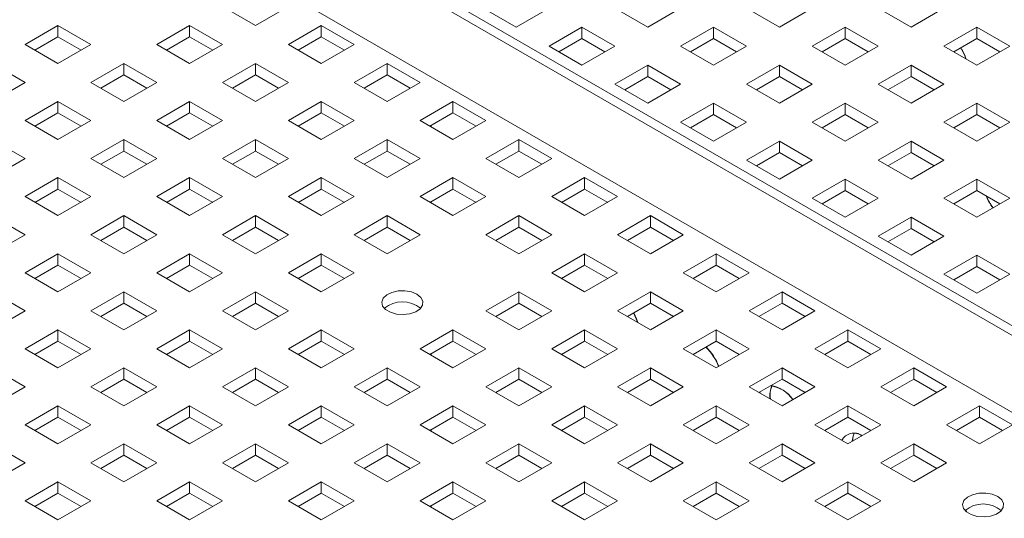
# Model space of a CAD drawing. Header units: inches. Extents: x 0 to 109, y 0 to 85.
# Tile 52 of 60: x 80.73 to 84.96, y 32.55 to 34.69. Entities that reach past the tile are written whole.
import ezdxf

# ---------------------------------------------------------------- set-up
doc = ezdxf.new("R2010")
doc.units = ezdxf.units.IN
doc.header["$MEASUREMENT"] = 0

msp = doc.modelspace()

# ---------------------------------------------------------------- linework, layer by layer
at = {"color": 7, "linetype": 'Continuous', "lineweight": 15, "ltscale": 5}
for p, q in [((89.2076, 30.9035), (77.5404, 37.6388)), ((77.6212, 37.6333), (89.2885, 30.898)), ((88.9663, 30.712), (77.2991, 37.4474)), ((77.2991, 37.4473), (88.9663, 30.7119)), ((81.7439, 34.6658), (81.6025, 34.7474)), ((81.8853, 34.7474), (81.7439, 34.6658)), ((82.8638, 34.6592), (82.7224, 34.7408)), ((83.0053, 34.7408), (82.8638, 34.6592)), ((83.4295, 34.6592), (83.2881, 34.7408)), ((83.5709, 34.7408), (83.4295, 34.6592)), ((83.9952, 34.6592), (83.8538, 34.7408)), ((84.1366, 34.7408), (83.9952, 34.6592)), ((84.5609, 34.6592), (84.4195, 34.7408)), ((84.7023, 34.7408), (84.5609, 34.6592)), ((80.754, 34.5841), (80.8954, 34.6658)), ((80.8954, 34.6658), (81.0368, 34.5841)), ((80.8954, 34.6658), (80.8954, 34.6169)), ((81.3197, 34.5841), (81.4611, 34.6658)), ((81.4611, 34.6658), (81.6025, 34.5841)), ((81.4611, 34.6658), (81.4611, 34.6169)), ((81.8853, 34.5841), (82.0268, 34.6658)), ((82.0268, 34.6658), (82.1682, 34.5841)), ((82.0268, 34.6658), (82.0268, 34.6169)), ((83.0053, 34.5775), (83.1467, 34.6592)), ((83.1467, 34.6592), (83.2881, 34.5775)), ((83.1467, 34.6592), (83.1467, 34.6103)), ((83.5709, 34.5775), (83.7124, 34.6592)), ((83.7124, 34.6592), (83.8538, 34.5775)), ((83.7124, 34.6592), (83.7124, 34.6103)), ((84.1366, 34.5775), (84.2781, 34.6592)), ((84.2781, 34.6592), (84.4195, 34.5775)), ((84.2781, 34.6592), (84.2781, 34.6103)), ((84.7023, 34.5775), (84.8437, 34.6592)), ((84.8437, 34.6592), (84.9852, 34.5775)), ((84.8437, 34.6592), (84.8437, 34.6103)), ((80.7963, 34.5597), (80.8954, 34.6169)), ((80.8954, 34.6169), (80.9945, 34.5597)), ((81.362, 34.5597), (81.4611, 34.6169)), ((81.4611, 34.6169), (81.5602, 34.5597)), ((81.9276, 34.5597), (82.0268, 34.6169)), ((82.0268, 34.6169), (82.1259, 34.5597)), ((83.0476, 34.5531), (83.1467, 34.6103)), ((83.1467, 34.6103), (83.2458, 34.5531)), ((83.6132, 34.5531), (83.7124, 34.6103)), ((83.7124, 34.6103), (83.8115, 34.5531)), ((84.1789, 34.5531), (84.2781, 34.6103)), ((84.2781, 34.6103), (84.3772, 34.5531)), ((84.7446, 34.5531), (84.8437, 34.6103)), ((84.8437, 34.6103), (84.9429, 34.5531)), ((80.8954, 34.5025), (80.754, 34.5841)), ((81.0368, 34.5841), (80.8954, 34.5025)), ((81.4611, 34.5025), (81.3197, 34.5841)), ((81.6025, 34.5841), (81.4611, 34.5025)), ((82.0268, 34.5025), (81.8853, 34.5841)), ((82.1682, 34.5841), (82.0268, 34.5025)), ((83.1467, 34.4959), (83.0053, 34.5775)), ((83.2881, 34.5775), (83.1467, 34.4959)), ((83.7124, 34.4959), (83.5709, 34.5775)), ((83.8538, 34.5775), (83.7124, 34.4959)), ((84.2781, 34.4959), (84.1366, 34.5775)), ((84.4195, 34.5775), (84.2781, 34.4959)), ((84.8437, 34.4959), (84.7023, 34.5775)), ((84.9852, 34.5775), (84.8437, 34.4959)), ((80.6126, 34.5025), (80.754, 34.4209)), ((81.0368, 34.4209), (81.1782, 34.5025)), ((81.1782, 34.5025), (81.3197, 34.4209)), ((81.1782, 34.5025), (81.1782, 34.4537)), ((81.6025, 34.4209), (81.7439, 34.5025)), ((81.7439, 34.5025), (81.8853, 34.4209)), ((81.7439, 34.5025), (81.7439, 34.4537)), ((82.1682, 34.4209), (82.3096, 34.5025)), ((82.3096, 34.5025), (82.451, 34.4209)), ((82.3096, 34.5025), (82.3096, 34.4537)), ((83.2881, 34.4142), (83.4295, 34.4959)), ((83.4295, 34.4959), (83.5709, 34.4142)), ((83.4295, 34.4959), (83.4295, 34.4471)), ((83.8538, 34.4142), (83.9952, 34.4959)), ((83.9952, 34.4959), (84.1366, 34.4142)), ((83.9952, 34.4959), (83.9952, 34.4471)), ((84.4195, 34.4142), (84.5609, 34.4959)), ((84.5609, 34.4959), (84.7023, 34.4142)), ((84.5609, 34.4959), (84.5609, 34.4471)), ((81.0791, 34.3964), (81.1782, 34.4537)), ((81.1782, 34.4537), (81.2774, 34.3964)), ((81.6448, 34.3964), (81.7439, 34.4537)), ((81.7439, 34.4537), (81.8431, 34.3964)), ((82.2105, 34.3964), (82.3096, 34.4537)), ((82.3096, 34.4537), (82.4087, 34.3964)), ((83.3304, 34.3898), (83.4295, 34.4471)), ((83.4295, 34.4471), (83.5287, 34.3898)), ((83.8961, 34.3898), (83.9952, 34.4471)), ((83.9952, 34.4471), (84.0943, 34.3898)), ((84.4618, 34.3898), (84.5609, 34.4471)), ((84.5609, 34.4471), (84.66, 34.3898)), ((80.754, 34.4209), (80.6126, 34.3392)), ((81.1782, 34.3392), (81.0368, 34.4209)), ((81.3197, 34.4209), (81.1782, 34.3392)), ((81.7439, 34.3392), (81.6025, 34.4209)), ((81.8853, 34.4209), (81.7439, 34.3392)), ((82.3096, 34.3392), (82.1682, 34.4209)), ((82.451, 34.4209), (82.3096, 34.3392)), ((83.4295, 34.3326), (83.2881, 34.4142)), ((83.5709, 34.4142), (83.4295, 34.3326)), ((83.9952, 34.3326), (83.8538, 34.4142)), ((84.1366, 34.4142), (83.9952, 34.3326)), ((84.5609, 34.3326), (84.4195, 34.4142)), ((84.7023, 34.4142), (84.5609, 34.3326)), ((80.754, 34.2576), (80.8954, 34.3392)), ((80.8954, 34.3392), (81.0368, 34.2576)), ((80.8954, 34.3392), (80.8954, 34.2904)), ((81.3197, 34.2576), (81.4611, 34.3392)), ((81.4611, 34.3392), (81.6025, 34.2576)), ((81.4611, 34.3392), (81.4611, 34.2904)), ((81.8853, 34.2576), (82.0268, 34.3392)), ((82.0268, 34.3392), (82.1682, 34.2576)), ((82.0268, 34.3392), (82.0268, 34.2904)), ((82.451, 34.2576), (82.5925, 34.3392)), ((82.5925, 34.3392), (82.7339, 34.2576)), ((82.5925, 34.3392), (82.5925, 34.2904)), ((83.5709, 34.251), (83.7124, 34.3326)), ((83.7124, 34.3326), (83.8538, 34.251)), ((83.7124, 34.3326), (83.7124, 34.2838)), ((84.1366, 34.251), (84.2781, 34.3326)), ((84.2781, 34.3326), (84.4195, 34.251)), ((84.2781, 34.3326), (84.2781, 34.2838)), ((84.7023, 34.251), (84.8437, 34.3326)), ((84.8437, 34.3326), (84.9852, 34.251)), ((84.8437, 34.3326), (84.8437, 34.2838)), ((80.7963, 34.2332), (80.8954, 34.2904)), ((80.8954, 34.2904), (80.9945, 34.2332)), ((81.362, 34.2332), (81.4611, 34.2904)), ((81.4611, 34.2904), (81.5602, 34.2332)), ((81.9276, 34.2332), (82.0268, 34.2904)), ((82.0268, 34.2904), (82.1259, 34.2332)), ((82.4933, 34.2332), (82.5925, 34.2904)), ((82.5925, 34.2904), (82.6916, 34.2332)), ((83.6132, 34.2265), (83.7124, 34.2838)), ((83.7124, 34.2838), (83.8115, 34.2265)), ((84.1789, 34.2265), (84.2781, 34.2838)), ((84.2781, 34.2838), (84.3772, 34.2265)), ((84.7446, 34.2265), (84.8437, 34.2838)), ((84.8437, 34.2838), (84.9429, 34.2265)), ((80.8954, 34.1759), (80.754, 34.2576)), ((81.0368, 34.2576), (80.8954, 34.1759)), ((81.4611, 34.1759), (81.3197, 34.2576)), ((81.6025, 34.2576), (81.4611, 34.1759)), ((82.0268, 34.1759), (81.8853, 34.2576)), ((82.1682, 34.2576), (82.0268, 34.1759)), ((82.5925, 34.1759), (82.451, 34.2576)), ((82.499, 34.2364), (82.499, 34.2299)), ((82.7339, 34.2576), (82.5925, 34.1759)), ((83.7124, 34.1693), (83.5709, 34.251)), ((83.8538, 34.251), (83.7124, 34.1693)), ((84.2781, 34.1693), (84.1366, 34.251)), ((84.4195, 34.251), (84.2781, 34.1693)), ((84.8437, 34.1693), (84.7023, 34.251)), ((84.9852, 34.251), (84.8437, 34.1693)), ((80.6126, 34.1759), (80.754, 34.0943)), ((81.0368, 34.0943), (81.1782, 34.1759)), ((81.1782, 34.1759), (81.3197, 34.0943)), ((81.1782, 34.1759), (81.1782, 34.1271)), ((81.6025, 34.0943), (81.7439, 34.1759)), ((81.7439, 34.1759), (81.8853, 34.0943)), ((81.7439, 34.1759), (81.7439, 34.1271)), ((82.1682, 34.0943), (82.3096, 34.1759)), ((82.3096, 34.1759), (82.451, 34.0943)), ((82.3096, 34.1759), (82.3096, 34.1271)), ((82.7339, 34.0943), (82.8753, 34.1759)), ((82.8753, 34.1759), (83.0167, 34.0943)), ((82.8753, 34.1759), (82.8753, 34.1271)), ((83.8538, 34.0877), (83.9952, 34.1693)), ((83.9952, 34.1693), (84.1366, 34.0877)), ((83.9952, 34.1693), (83.9952, 34.1205)), ((84.4195, 34.0877), (84.5609, 34.1693)), ((84.5609, 34.1693), (84.7023, 34.0877)), ((84.5609, 34.1693), (84.5609, 34.1205)), ((81.0791, 34.0699), (81.1782, 34.1271)), ((81.1782, 34.1271), (81.2774, 34.0699)), ((81.6448, 34.0699), (81.7439, 34.1271)), ((81.7439, 34.1271), (81.8431, 34.0699)), ((82.2105, 34.0699), (82.3096, 34.1271)), ((82.3096, 34.1271), (82.4087, 34.0699)), ((82.7762, 34.0699), (82.8753, 34.1271)), ((82.8753, 34.1271), (82.9744, 34.0699)), ((83.8961, 34.0633), (83.9952, 34.1205)), ((83.9952, 34.1205), (84.0943, 34.0633)), ((84.4618, 34.0633), (84.5609, 34.1205)), ((84.5609, 34.1205), (84.66, 34.0633)), ((80.754, 34.0943), (80.6126, 34.0127)), ((81.1782, 34.0127), (81.0368, 34.0943)), ((81.3197, 34.0943), (81.1782, 34.0127)), ((81.7439, 34.0127), (81.6025, 34.0943)), ((81.8853, 34.0943), (81.7439, 34.0127)), ((82.3096, 34.0127), (82.1682, 34.0943)), ((82.451, 34.0943), (82.3096, 34.0127)), ((82.8753, 34.0127), (82.7339, 34.0943)), ((83.0167, 34.0943), (82.8753, 34.0127)), ((83.9952, 34.006), (83.8538, 34.0877)), ((84.1366, 34.0877), (83.9952, 34.006)), ((84.5609, 34.006), (84.4195, 34.0877)), ((84.7023, 34.0877), (84.5609, 34.006)), ((80.754, 33.931), (80.8954, 34.0127)), ((80.8954, 34.0127), (81.0368, 33.931)), ((80.8954, 34.0127), (80.8954, 33.9638)), ((81.3197, 33.931), (81.4611, 34.0127)), ((81.4611, 34.0127), (81.6025, 33.931)), ((81.4611, 34.0127), (81.4611, 33.9638)), ((81.8853, 33.931), (82.0268, 34.0127)), ((82.0268, 34.0127), (82.1682, 33.931)), ((82.0268, 34.0127), (82.0268, 33.9638)), ((82.451, 33.931), (82.5925, 34.0127)), ((82.5925, 34.0127), (82.7339, 33.931)), ((82.5925, 34.0127), (82.5925, 33.9638)), ((83.0167, 33.931), (83.1581, 34.0127)), ((83.1581, 34.0127), (83.2996, 33.931)), ((83.1581, 34.0127), (83.1581, 33.9638)), ((84.1366, 33.9244), (84.2781, 34.006)), ((84.2781, 34.006), (84.4195, 33.9244)), ((84.2781, 34.006), (84.2781, 33.9572)), ((84.7023, 33.9244), (84.8437, 34.006)), ((84.8437, 34.006), (84.9852, 33.9244)), ((84.8437, 34.006), (84.8437, 33.9572)), ((80.8954, 33.8494), (80.754, 33.931)), ((80.7963, 33.9066), (80.8954, 33.9638)), ((80.8954, 33.9638), (80.9945, 33.9066)), ((81.0368, 33.931), (80.8954, 33.8494)), ((81.4611, 33.8494), (81.3197, 33.931)), ((81.362, 33.9066), (81.4611, 33.9638)), ((81.4611, 33.9638), (81.5602, 33.9066)), ((81.6025, 33.931), (81.4611, 33.8494)), ((82.0268, 33.8494), (81.8853, 33.931)), ((81.9276, 33.9066), (82.0268, 33.9638)), ((82.0268, 33.9638), (82.1259, 33.9066)), ((82.1682, 33.931), (82.0268, 33.8494)), ((82.5925, 33.8494), (82.451, 33.931)), ((82.4933, 33.9066), (82.5925, 33.9638)), ((82.5925, 33.9638), (82.6916, 33.9066)), ((82.7339, 33.931), (82.5925, 33.8494)), ((83.1581, 33.8494), (83.0167, 33.931)), ((83.059, 33.9066), (83.1581, 33.9638)), ((83.1581, 33.9638), (83.2573, 33.9066)), ((83.2996, 33.931), (83.1581, 33.8494)), ((84.1789, 33.9), (84.2781, 33.9572)), ((84.2781, 33.9572), (84.3772, 33.9)), ((84.7446, 33.9), (84.8437, 33.9572)), ((84.8437, 33.9572), (84.9429, 33.9)), ((82.499, 33.9098), (82.499, 33.9033)), ((84.2781, 33.8428), (84.1366, 33.9244)), ((84.4195, 33.9244), (84.2781, 33.8428)), ((84.8437, 33.8428), (84.7023, 33.9244)), ((84.9852, 33.9244), (84.8437, 33.8428)), ((80.6126, 33.8494), (80.754, 33.7677)), ((81.0368, 33.7677), (81.1782, 33.8494)), ((81.1782, 33.8494), (81.3197, 33.7677)), ((81.1782, 33.8494), (81.1782, 33.8005)), ((81.6025, 33.7677), (81.7439, 33.8494)), ((81.7439, 33.8494), (81.8853, 33.7677)), ((81.7439, 33.8494), (81.7439, 33.8005)), ((82.1682, 33.7677), (82.3096, 33.8494)), ((82.3096, 33.8494), (82.451, 33.7677)), ((82.3096, 33.8494), (82.3096, 33.8005)), ((82.7339, 33.7677), (82.8753, 33.8494)), ((82.8753, 33.8494), (83.0167, 33.7677)), ((82.8753, 33.8494), (82.8753, 33.8005)), ((83.2996, 33.7677), (83.441, 33.8494)), ((83.441, 33.8494), (83.5824, 33.7677)), ((83.441, 33.8494), (83.441, 33.8005)), ((84.4195, 33.7611), (84.5609, 33.8428)), ((84.5609, 33.8428), (84.7023, 33.7611)), ((84.5609, 33.8428), (84.5609, 33.7939)), ((80.754, 33.7677), (80.6126, 33.6861)), ((81.1782, 33.6861), (81.0368, 33.7677)), ((81.0791, 33.7433), (81.1782, 33.8005)), ((81.1782, 33.8005), (81.2774, 33.7433)), ((81.3197, 33.7677), (81.1782, 33.6861)), ((81.7439, 33.6861), (81.6025, 33.7677)), ((81.6448, 33.7433), (81.7439, 33.8005)), ((81.7439, 33.8005), (81.8431, 33.7433)), ((81.8853, 33.7677), (81.7439, 33.6861)), ((82.3096, 33.6861), (82.1682, 33.7677)), ((82.2105, 33.7433), (82.3096, 33.8005)), ((82.3096, 33.8005), (82.4087, 33.7433)), ((82.451, 33.7677), (82.3096, 33.6861)), ((82.8753, 33.6861), (82.7339, 33.7677)), ((82.7762, 33.7433), (82.8753, 33.8005)), ((82.8753, 33.8005), (82.9744, 33.7433)), ((83.0167, 33.7677), (82.8753, 33.6861)), ((83.441, 33.6861), (83.2996, 33.7677)), ((83.3419, 33.7433), (83.441, 33.8005)), ((83.441, 33.8005), (83.5401, 33.7433)), ((83.5824, 33.7677), (83.441, 33.6861)), ((84.4618, 33.7367), (84.5609, 33.7939)), ((84.5609, 33.7939), (84.66, 33.7367)), ((84.5609, 33.6795), (84.4195, 33.7611)), ((84.7023, 33.7611), (84.5609, 33.6795)), ((80.754, 33.6044), (80.8954, 33.6861)), ((80.8954, 33.6861), (81.0368, 33.6044)), ((80.8954, 33.6861), (80.8954, 33.6373)), ((81.3197, 33.6044), (81.4611, 33.6861)), ((81.4611, 33.6861), (81.6025, 33.6044)), ((81.4611, 33.6861), (81.4611, 33.6373)), ((81.8853, 33.6044), (82.0268, 33.6861)), ((82.0268, 33.6861), (82.1682, 33.6044)), ((82.0268, 33.6861), (82.0268, 33.6373)), ((83.0167, 33.6044), (83.1581, 33.6861)), ((83.1581, 33.6861), (83.2996, 33.6044)), ((83.1581, 33.6861), (83.1581, 33.6373)), ((83.5824, 33.6044), (83.7238, 33.6861)), ((83.7238, 33.6861), (83.8652, 33.6044)), ((83.7238, 33.6861), (83.7238, 33.6373)), ((84.7023, 33.5978), (84.8437, 33.6795)), ((84.8437, 33.6795), (84.9852, 33.5978)), ((84.8437, 33.6795), (84.8437, 33.6306)), ((80.7963, 33.58), (80.8954, 33.6373)), ((80.8954, 33.6373), (80.9945, 33.58)), ((81.362, 33.58), (81.4611, 33.6373)), ((81.4611, 33.6373), (81.5602, 33.58)), ((81.9276, 33.58), (82.0268, 33.6373)), ((82.0268, 33.6373), (82.1259, 33.58)), ((83.059, 33.58), (83.1581, 33.6373)), ((83.1581, 33.6373), (83.2573, 33.58)), ((83.6247, 33.58), (83.7238, 33.6373)), ((83.7238, 33.6373), (83.823, 33.58)), ((80.8954, 33.5228), (80.754, 33.6044)), ((81.0368, 33.6044), (80.8954, 33.5228)), ((81.4611, 33.5228), (81.3197, 33.6044)), ((81.6025, 33.6044), (81.4611, 33.5228)), ((82.0268, 33.5228), (81.8853, 33.6044)), ((82.1682, 33.6044), (82.0268, 33.5228)), ((83.1581, 33.5228), (83.0167, 33.6044)), ((83.2996, 33.6044), (83.1581, 33.5228)), ((83.7238, 33.5228), (83.5824, 33.6044)), ((83.8652, 33.6044), (83.7238, 33.5228)), ((84.8437, 33.5162), (84.7023, 33.5978)), ((84.7446, 33.5734), (84.8437, 33.6306)), ((84.8437, 33.6306), (84.9429, 33.5734)), ((84.9852, 33.5978), (84.8437, 33.5162)), ((80.6126, 33.5228), (80.754, 33.4412)), ((81.0368, 33.4412), (81.1782, 33.5228)), ((81.1782, 33.5228), (81.3197, 33.4412)), ((81.1782, 33.5228), (81.1782, 33.474)), ((81.6025, 33.4412), (81.7439, 33.5228)), ((81.7439, 33.5228), (81.8853, 33.4412)), ((81.7439, 33.5228), (81.7439, 33.474)), ((82.7339, 33.4412), (82.8753, 33.5228)), ((82.8753, 33.5228), (83.0167, 33.4412)), ((82.8753, 33.5228), (82.8753, 33.474)), ((83.2996, 33.4412), (83.441, 33.5228)), ((83.441, 33.5228), (83.5824, 33.4412)), ((83.441, 33.5228), (83.441, 33.474)), ((83.8652, 33.4412), (84.0067, 33.5228)), ((84.0067, 33.5228), (84.1481, 33.4412)), ((84.0067, 33.5228), (84.0067, 33.474)), ((81.0791, 33.4168), (81.1782, 33.474)), ((81.1782, 33.474), (81.2774, 33.4168)), ((81.6448, 33.4168), (81.7439, 33.474)), ((81.7439, 33.474), (81.8431, 33.4168)), ((82.7762, 33.4168), (82.8753, 33.474)), ((82.8753, 33.474), (82.9744, 33.4168)), ((83.3419, 33.4168), (83.441, 33.474)), ((83.441, 33.474), (83.5401, 33.4168)), ((83.9075, 33.4168), (84.0067, 33.474)), ((84.0067, 33.474), (84.1058, 33.4168)), ((80.754, 33.4412), (80.6126, 33.3595)), ((81.1782, 33.3595), (81.0368, 33.4412)), ((81.3197, 33.4412), (81.1782, 33.3595)), ((81.7439, 33.3595), (81.6025, 33.4412)), ((81.8853, 33.4412), (81.7439, 33.3595)), ((82.8753, 33.3595), (82.7339, 33.4412)), ((83.0167, 33.4412), (82.8753, 33.3595)), ((83.441, 33.3595), (83.2996, 33.4412)), ((83.5824, 33.4412), (83.441, 33.3595)), ((84.0067, 33.3595), (83.8652, 33.4412)), ((84.1481, 33.4412), (84.0067, 33.3595)), ((80.754, 33.2779), (80.8954, 33.3595)), ((80.8954, 33.3595), (81.0368, 33.2779)), ((80.8954, 33.3595), (80.8954, 33.3107)), ((81.3197, 33.2779), (81.4611, 33.3595)), ((81.4611, 33.3595), (81.6025, 33.2779)), ((81.4611, 33.3595), (81.4611, 33.3107)), ((81.8853, 33.2779), (82.0268, 33.3595)), ((82.0268, 33.3595), (82.1682, 33.2779)), ((82.0268, 33.3595), (82.0268, 33.3107)), ((82.451, 33.2779), (82.5925, 33.3595)), ((82.5925, 33.3595), (82.7339, 33.2779)), ((82.5925, 33.3595), (82.5925, 33.3107)), ((83.0167, 33.2779), (83.1581, 33.3595)), ((83.1581, 33.3595), (83.2996, 33.2779)), ((83.1581, 33.3595), (83.1581, 33.3107)), ((83.5824, 33.2779), (83.7238, 33.3595)), ((83.7238, 33.3595), (83.8652, 33.2779)), ((83.7238, 33.3595), (83.7238, 33.3107)), ((84.1481, 33.2779), (84.2895, 33.3595)), ((84.2895, 33.3595), (84.4309, 33.2779)), ((84.2895, 33.3595), (84.2895, 33.3107)), ((80.7963, 33.2535), (80.8954, 33.3107)), ((80.8954, 33.3107), (80.9945, 33.2535)), ((81.362, 33.2535), (81.4611, 33.3107)), ((81.4611, 33.3107), (81.5602, 33.2535)), ((81.9276, 33.2535), (82.0268, 33.3107)), ((82.0268, 33.3107), (82.1259, 33.2535)), ((82.4933, 33.2535), (82.5925, 33.3107)), ((82.5925, 33.3107), (82.6916, 33.2535)), ((83.059, 33.2535), (83.1581, 33.3107)), ((83.1581, 33.3107), (83.2573, 33.2535)), ((83.6247, 33.2535), (83.7238, 33.3107)), ((83.7238, 33.3107), (83.823, 33.2535)), ((84.1904, 33.2535), (84.2895, 33.3107)), ((84.2895, 33.3107), (84.3886, 33.2535)), ((80.8954, 33.1962), (80.754, 33.2779)), ((81.0368, 33.2779), (80.8954, 33.1962)), ((81.4611, 33.1962), (81.3197, 33.2779)), ((81.6025, 33.2779), (81.4611, 33.1962)), ((82.0268, 33.1962), (81.8853, 33.2779)), ((82.1682, 33.2779), (82.0268, 33.1962)), ((82.5925, 33.1962), (82.451, 33.2779)), ((82.499, 33.2567), (82.499, 33.2502)), ((82.7339, 33.2779), (82.5925, 33.1962)), ((83.1581, 33.1962), (83.0167, 33.2779)), ((83.2996, 33.2779), (83.1581, 33.1962)), ((83.7238, 33.1962), (83.5824, 33.2779)), ((83.8652, 33.2779), (83.7238, 33.1962)), ((84.2895, 33.1962), (84.1481, 33.2779)), ((84.4309, 33.2779), (84.2895, 33.1962)), ((80.6126, 33.1962), (80.754, 33.1146)), ((81.0368, 33.1146), (81.1782, 33.1962)), ((81.1782, 33.1962), (81.3197, 33.1146)), ((81.1782, 33.1962), (81.1782, 33.1474)), ((81.6025, 33.1146), (81.7439, 33.1962)), ((81.7439, 33.1962), (81.8853, 33.1146)), ((81.7439, 33.1962), (81.7439, 33.1474)), ((82.1682, 33.1146), (82.3096, 33.1962)), ((82.3096, 33.1962), (82.451, 33.1146)), ((82.3096, 33.1962), (82.3096, 33.1474)), ((82.7339, 33.1146), (82.8753, 33.1962)), ((82.8753, 33.1962), (83.0167, 33.1146)), ((82.8753, 33.1962), (82.8753, 33.1474)), ((83.2996, 33.1146), (83.441, 33.1962)), ((83.441, 33.1962), (83.5824, 33.1146)), ((83.441, 33.1962), (83.441, 33.1474)), ((83.8652, 33.1146), (84.0067, 33.1962)), ((84.0067, 33.1962), (84.1481, 33.1146)), ((84.0067, 33.1962), (84.0067, 33.1474)), ((84.4309, 33.1146), (84.5724, 33.1962)), ((84.5724, 33.1962), (84.7138, 33.1146)), ((84.5724, 33.1962), (84.5724, 33.1474)), ((81.0791, 33.0902), (81.1782, 33.1474)), ((81.1782, 33.1474), (81.2774, 33.0902)), ((81.6448, 33.0902), (81.7439, 33.1474)), ((81.7439, 33.1474), (81.8431, 33.0902)), ((82.2105, 33.0902), (82.3096, 33.1474)), ((82.3096, 33.1474), (82.4087, 33.0902)), ((82.7762, 33.0902), (82.8753, 33.1474)), ((82.8753, 33.1474), (82.9744, 33.0902)), ((83.3419, 33.0902), (83.441, 33.1474)), ((83.441, 33.1474), (83.5401, 33.0902)), ((83.9075, 33.0902), (84.0067, 33.1474)), ((84.0067, 33.1474), (84.1058, 33.0902)), ((84.4732, 33.0902), (84.5724, 33.1474)), ((84.5724, 33.1474), (84.6715, 33.0902)), ((80.754, 33.1146), (80.6126, 33.033)), ((81.1782, 33.033), (81.0368, 33.1146)), ((81.3197, 33.1146), (81.1782, 33.033)), ((81.7439, 33.033), (81.6025, 33.1146)), ((81.8853, 33.1146), (81.7439, 33.033)), ((82.3096, 33.033), (82.1682, 33.1146)), ((82.451, 33.1146), (82.3096, 33.033)), ((82.8753, 33.033), (82.7339, 33.1146)), ((83.0167, 33.1146), (82.8753, 33.033)), ((83.441, 33.033), (83.2996, 33.1146)), ((83.5824, 33.1146), (83.441, 33.033)), ((84.0067, 33.033), (83.8652, 33.1146)), ((83.9122, 33.0929), (83.9101, 33.0887)), ((83.913, 33.0933), (83.9105, 33.0885)), ((84.1481, 33.1146), (84.0067, 33.033)), ((84.5724, 33.033), (84.4309, 33.1146)), ((84.7138, 33.1146), (84.5724, 33.033)), ((80.754, 32.9513), (80.8954, 33.033)), ((80.8954, 33.033), (81.0368, 32.9513)), ((80.8954, 33.033), (80.8954, 32.9841)), ((81.3197, 32.9513), (81.4611, 33.033)), ((81.4611, 33.033), (81.6025, 32.9513)), ((81.4611, 33.033), (81.4611, 32.9841)), ((81.8853, 32.9513), (82.0268, 33.033)), ((82.0268, 33.033), (82.1682, 32.9513)), ((82.0268, 33.033), (82.0268, 32.9841)), ((82.451, 32.9513), (82.5925, 33.033)), ((82.5925, 33.033), (82.7339, 32.9513)), ((82.5925, 33.033), (82.5925, 32.9841)), ((83.0167, 32.9513), (83.1581, 33.033)), ((83.1581, 33.033), (83.2996, 32.9513)), ((83.1581, 33.033), (83.1581, 32.9841)), ((83.5824, 32.9513), (83.7238, 33.033)), ((83.7238, 33.033), (83.8652, 32.9513)), ((83.7238, 33.033), (83.7238, 32.9841)), ((84.1481, 32.9513), (84.2895, 33.033)), ((84.2895, 33.033), (84.4309, 32.9513)), ((84.2895, 33.033), (84.2895, 32.9841)), ((84.7138, 32.9513), (84.8552, 33.033)), ((84.8552, 33.033), (84.9966, 32.9513)), ((84.8552, 33.033), (84.8552, 32.9841)), ((80.7963, 32.9269), (80.8954, 32.9841)), ((80.8954, 32.9841), (80.9945, 32.9269)), ((81.362, 32.9269), (81.4611, 32.9841)), ((81.4611, 32.9841), (81.5602, 32.9269)), ((81.9276, 32.9269), (82.0268, 32.9841)), ((82.0268, 32.9841), (82.1259, 32.9269)), ((82.4933, 32.9269), (82.5925, 32.9841)), ((82.5925, 32.9841), (82.6916, 32.9269)), ((83.059, 32.9269), (83.1581, 32.9841)), ((83.1581, 32.9841), (83.2573, 32.9269)), ((83.6247, 32.9269), (83.7238, 32.9841)), ((83.7238, 32.9841), (83.823, 32.9269)), ((84.1904, 32.9269), (84.2895, 32.9841)), ((84.2895, 32.9841), (84.3886, 32.9269)), ((84.7561, 32.9269), (84.8552, 32.9841)), ((84.8552, 32.9841), (84.9543, 32.9269)), ((80.8954, 32.8697), (80.754, 32.9513)), ((81.0368, 32.9513), (80.8954, 32.8697)), ((81.4611, 32.8697), (81.3197, 32.9513)), ((81.6025, 32.9513), (81.4611, 32.8697)), ((82.0268, 32.8697), (81.8853, 32.9513)), ((82.1682, 32.9513), (82.0268, 32.8697)), ((82.5925, 32.8697), (82.451, 32.9513)), ((82.499, 32.9302), (82.499, 32.9237)), ((82.7339, 32.9513), (82.5925, 32.8697)), ((83.1581, 32.8697), (83.0167, 32.9513)), ((83.2996, 32.9513), (83.1581, 32.8697)), ((83.7238, 32.8697), (83.5824, 32.9513)), ((83.8652, 32.9513), (83.7238, 32.8697)), ((84.2895, 32.8697), (84.1481, 32.9513)), ((84.4309, 32.9513), (84.2895, 32.8697)), ((84.8552, 32.8697), (84.7138, 32.9513)), ((84.9966, 32.9513), (84.8552, 32.8697)), ((80.6126, 32.8697), (80.754, 32.788)), ((81.0368, 32.788), (81.1782, 32.8697)), ((81.1782, 32.8697), (81.3197, 32.788)), ((81.1782, 32.8697), (81.1782, 32.8209)), ((81.6025, 32.788), (81.7439, 32.8697)), ((81.7439, 32.8697), (81.8853, 32.788)), ((81.7439, 32.8697), (81.7439, 32.8209)), ((82.1682, 32.788), (82.3096, 32.8697)), ((82.3096, 32.8697), (82.451, 32.788)), ((82.3096, 32.8697), (82.3096, 32.8209)), ((82.7339, 32.788), (82.8753, 32.8697)), ((82.8753, 32.8697), (83.0167, 32.788)), ((82.8753, 32.8697), (82.8753, 32.8209)), ((83.2996, 32.788), (83.441, 32.8697)), ((83.441, 32.8697), (83.5824, 32.788)), ((83.441, 32.8697), (83.441, 32.8209)), ((83.8652, 32.788), (84.0067, 32.8697)), ((84.0067, 32.8697), (84.1481, 32.788)), ((84.0067, 32.8697), (84.0067, 32.8209)), ((84.4309, 32.788), (84.5724, 32.8697)), ((84.5724, 32.8697), (84.7138, 32.788)), ((84.5724, 32.8697), (84.5724, 32.8209)), ((81.0791, 32.7636), (81.1782, 32.8209)), ((81.1782, 32.8209), (81.2774, 32.7636)), ((81.6448, 32.7636), (81.7439, 32.8209)), ((81.7439, 32.8209), (81.8431, 32.7636)), ((82.2105, 32.7636), (82.3096, 32.8209)), ((82.3096, 32.8209), (82.4087, 32.7636)), ((82.7762, 32.7636), (82.8753, 32.8209)), ((82.8753, 32.8209), (82.9744, 32.7636)), ((83.3419, 32.7636), (83.441, 32.8209)), ((83.441, 32.8209), (83.5401, 32.7636)), ((83.9075, 32.7636), (84.0067, 32.8209)), ((84.0067, 32.8209), (84.1058, 32.7636)), ((84.4732, 32.7636), (84.5724, 32.8209)), ((84.5724, 32.8209), (84.6715, 32.7636)), ((80.754, 32.788), (80.6126, 32.7064)), ((81.1782, 32.7064), (81.0368, 32.788)), ((81.3197, 32.788), (81.1782, 32.7064)), ((81.7439, 32.7064), (81.6025, 32.788)), ((81.8853, 32.788), (81.7439, 32.7064)), ((82.3096, 32.7064), (82.1682, 32.788)), ((82.451, 32.788), (82.3096, 32.7064)), ((82.8753, 32.7064), (82.7339, 32.788)), ((83.0167, 32.788), (82.8753, 32.7064)), ((83.441, 32.7064), (83.2996, 32.788)), ((83.5824, 32.788), (83.441, 32.7064)), ((84.0067, 32.7064), (83.8652, 32.788)), ((84.1481, 32.788), (84.0067, 32.7064)), ((84.5724, 32.7064), (84.4309, 32.788)), ((84.7138, 32.788), (84.5724, 32.7064)), ((80.754, 32.6248), (80.8954, 32.7064)), ((80.8954, 32.7064), (81.0368, 32.6248)), ((80.8954, 32.7064), (80.8954, 32.6576)), ((81.3197, 32.6248), (81.4611, 32.7064)), ((81.4611, 32.7064), (81.6025, 32.6248)), ((81.4611, 32.7064), (81.4611, 32.6576)), ((81.8853, 32.6248), (82.0268, 32.7064)), ((82.0268, 32.7064), (82.1682, 32.6248)), ((82.0268, 32.7064), (82.0268, 32.6576)), ((82.451, 32.6248), (82.5925, 32.7064)), ((82.5925, 32.7064), (82.7339, 32.6248)), ((82.5925, 32.7064), (82.5925, 32.6576)), ((83.0167, 32.6248), (83.1581, 32.7064)), ((83.1581, 32.7064), (83.2996, 32.6248)), ((83.1581, 32.7064), (83.1581, 32.6576)), ((83.5824, 32.6248), (83.7238, 32.7064)), ((83.7238, 32.7064), (83.8652, 32.6248)), ((83.7238, 32.7064), (83.7238, 32.6576)), ((84.1481, 32.6248), (84.2895, 32.7064)), ((84.2895, 32.7064), (84.4309, 32.6248)), ((84.2895, 32.7064), (84.2895, 32.6576)), ((80.8954, 32.5431), (80.754, 32.6248)), ((80.7963, 32.6003), (80.8954, 32.6576)), ((80.8954, 32.6576), (80.9945, 32.6003)), ((81.0368, 32.6248), (80.8954, 32.5431)), ((81.4611, 32.5431), (81.3197, 32.6248)), ((81.362, 32.6003), (81.4611, 32.6576)), ((81.4611, 32.6576), (81.5602, 32.6003)), ((81.6025, 32.6248), (81.4611, 32.5431)), ((82.0268, 32.5431), (81.8853, 32.6248)), ((81.9276, 32.6003), (82.0268, 32.6576)), ((82.0268, 32.6576), (82.1259, 32.6003)), ((82.1682, 32.6248), (82.0268, 32.5431)), ((82.5925, 32.5431), (82.451, 32.6248)), ((82.4933, 32.6003), (82.5925, 32.6576)), ((82.5925, 32.6576), (82.6916, 32.6003)), ((82.7339, 32.6248), (82.5925, 32.5431)), ((83.1581, 32.5431), (83.0167, 32.6248)), ((83.059, 32.6003), (83.1581, 32.6576)), ((83.1581, 32.6576), (83.2573, 32.6003)), ((83.2996, 32.6248), (83.1581, 32.5431)), ((83.7238, 32.5431), (83.5824, 32.6248)), ((83.6247, 32.6003), (83.7238, 32.6576)), ((83.7238, 32.6576), (83.823, 32.6003)), ((83.8652, 32.6248), (83.7238, 32.5431)), ((84.2895, 32.5431), (84.1481, 32.6248)), ((84.1904, 32.6003), (84.2895, 32.6576)), ((84.2895, 32.6576), (84.3886, 32.6003)), ((84.4309, 32.6248), (84.2895, 32.5431)), ((82.499, 32.6036), (82.499, 32.5971)), ((84.799, 32.5769), (84.7961, 32.5854)), ((84.8001, 32.576), (84.7967, 32.586))]:
    msp.add_line(p, q, dxfattribs=at)
at = {"color": 7, "linetype": 'Continuous', "lineweight": 15, "ltscale": 5, "flags": 128}
for points in [[(82.4379, 33.512), (82.4142, 33.5218), (82.3863, 33.5266), (82.3572, 33.5259), (82.3301, 33.5198), (82.3078, 33.5089), (82.2929, 33.4944), (82.2869, 33.478), (82.2905, 33.4613), (82.3033, 33.4462), (82.3239, 33.4343), (82.3501, 33.4269), (82.379, 33.4248), (82.4075, 33.4283), (82.4326, 33.4369), (82.4514, 33.4497), (82.462, 33.4654), (82.4632, 33.4822), (82.4549, 33.4983), (82.4379, 33.512)], [(83.3853, 33.3917), (83.3802, 33.4064), (83.3684, 33.4321)], [(83.3863, 33.3911), (83.3809, 33.4068), (83.3691, 33.4325)], [(84.3084, 32.8806), (84.3116, 32.902), (84.3161, 32.9144)], [(84.3091, 32.881), (84.3123, 32.9024), (84.3166, 32.9144)], [(84.9333, 32.6429), (84.9096, 32.6527), (84.8817, 32.6575), (84.8526, 32.6568), (84.8254, 32.6507), (84.8032, 32.6398), (84.7883, 32.6254), (84.7823, 32.6089), (84.7859, 32.5922), (84.7987, 32.5771), (84.8193, 32.5652), (84.8455, 32.5578), (84.8744, 32.5557), (84.9029, 32.5592), (84.9279, 32.5678), (84.9468, 32.5806), (84.9574, 32.5963), (84.9586, 32.6131), (84.9503, 32.6292), (84.9333, 32.6429)]]:
    msp.add_lwpolyline(points, dxfattribs=at)
at = {"color": 7, "linetype": 'Continuous', "lineweight": 15, "ltscale": 25}
for centre, radius, start, end in [((84.573, 34.4433), 0.2375, 19.6213, 32.2396), ((84.5739, 34.4438), 0.2373, 19.3509, 32.243), ((85.0571, 34.0004), 0.1857, 200.8945, 219.2339), ((85.0579, 34.0008), 0.1857, 201.2466, 219.231), ((82.3754, 33.3596), 0.1203, 49.748, 130.252), ((83.5144, 33.1175), 0.2351, 21.0709, 45.4463), ((83.5151, 33.1179), 0.2351, 21.0709, 45.4463), ((84.0614, 33.0778), 0.1069, 157.6203, 188.2486), ((84.0629, 33.0781), 0.1077, 157.9816, 188.6055), ((83.9378, 32.9817), 0.1384, 34.1104, 82.0085), ((83.9385, 32.9822), 0.1384, 34.1104, 82.0085), ((84.3149, 32.8574), 0.058, 53.6914, 151.9996), ((84.3156, 32.8578), 0.058, 53.6956, 152.7201), ((84.8707, 32.4906), 0.1203, 49.748, 130.252)]:
    msp.add_arc(centre, radius, start, end, dxfattribs=at)

doc.saveas('drawing.dxf')
